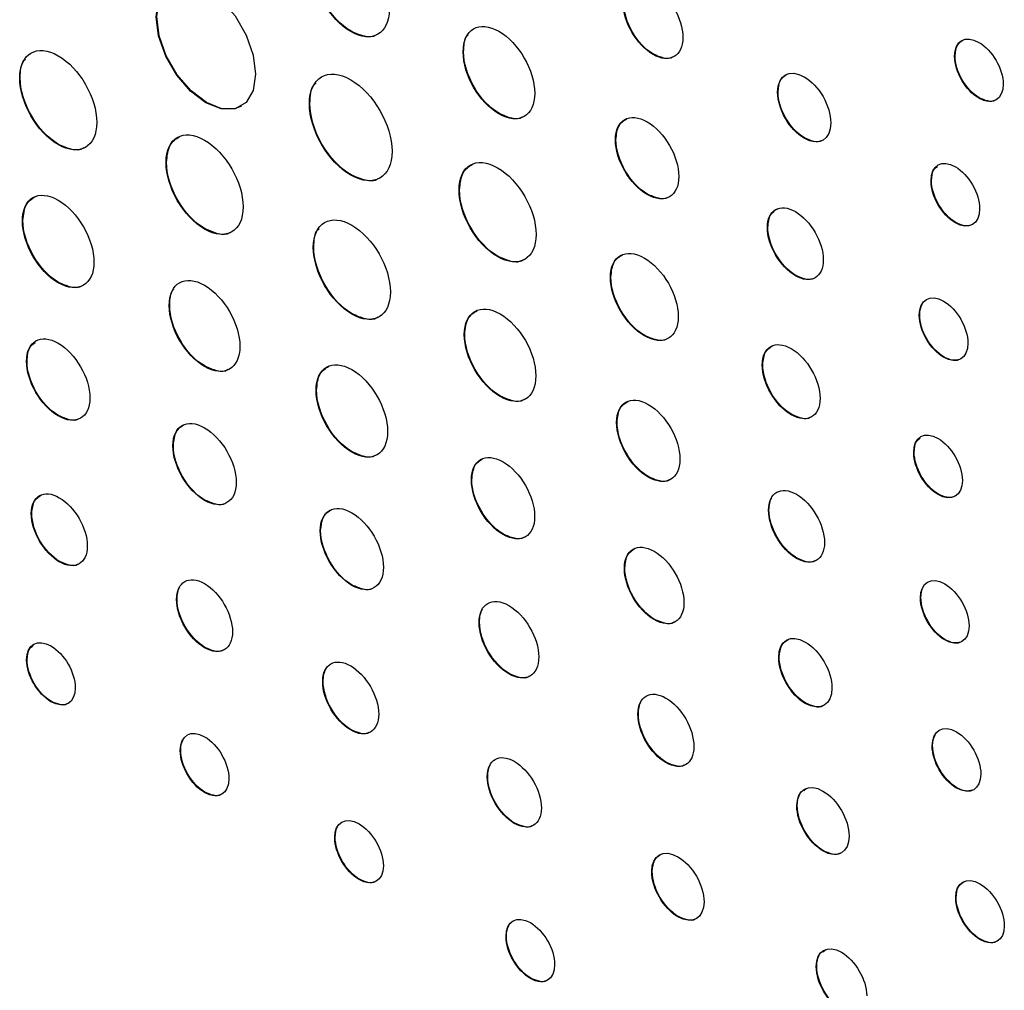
# Model space of a CAD drawing. Header units: inches. Extents: x 5.8 to 27.8, y 4.6 to 17.8.
# Tile 15 of 19: x 25.277 to 26.036, y 10.744 to 11.493. Entities that reach past the tile are written whole.
import ezdxf

# ---------------------------------------------------------------- set-up
doc = ezdxf.new("R2010")
doc.units = ezdxf.units.IN
doc.header["$LTSCALE"] = 2
doc.header["$MEASUREMENT"] = 0

msp = doc.modelspace()

# ---------------------------------------------------------------- linework, layer by layer
at = {"color": 7, "linetype": 'Continuous', "lineweight": 25}
for p, q in [((25.53272, 11.4838), (25.53237, 11.4836)), ((25.61941, 11.46806), (25.61906, 11.46786)), ((25.76579, 11.46614), (25.76544, 11.46594)), ((25.99826, 11.46481), (25.99791, 11.46461)), ((25.27754, 11.44802), (25.27719, 11.44782)), ((25.86182, 11.43705), (25.86147, 11.43685)), ((26.01699, 11.4325), (26.01663, 11.43229)), ((25.50092, 11.4282), (25.50057, 11.428)), ((25.64697, 11.4203), (25.64662, 11.42009)), ((25.88233, 11.40155), (25.88197, 11.40134)), ((25.30723, 11.39659), (25.30688, 11.39639)), ((25.73684, 11.40027), (25.73649, 11.40006)), ((25.39035, 11.3829), (25.39, 11.38269)), ((25.53274, 11.3731), (25.53239, 11.37289)), ((25.98012, 11.36875), (25.97977, 11.36855)), ((25.61623, 11.36163), (25.61587, 11.36143)), ((25.76125, 11.35815), (25.7609, 11.35794)), ((25.27966, 11.33786), (25.27931, 11.33766)), ((25.99886, 11.33631), (25.99851, 11.33611)), ((25.42005, 11.33146), (25.4197, 11.33126)), ((25.85395, 11.33266), (25.85359, 11.33246)), ((25.50392, 11.31732), (25.50356, 11.31712)), ((25.64593, 11.31021), (25.64557, 11.31)), ((25.8755, 11.29551), (25.87515, 11.2953)), ((25.30723, 11.29009), (25.30688, 11.28989)), ((25.73296, 11.29424), (25.7326, 11.29404)), ((25.39283, 11.27253), (25.39247, 11.27232)), ((25.53361, 11.26589), (25.53326, 11.26568)), ((25.97104, 11.26506), (25.97068, 11.26486)), ((25.6203, 11.25011), (25.61995, 11.24991)), ((25.75911, 11.24914), (25.75876, 11.24894)), ((25.28283, 11.2295), (25.28247, 11.2293)), ((25.85005, 11.22664), (25.84969, 11.22644)), ((25.98978, 11.2326), (25.98942, 11.2324)), ((25.42005, 11.22546), (25.41969, 11.22525)), ((25.50602, 11.20717), (25.50567, 11.20696)), ((25.64786, 11.20236), (25.64751, 11.20216)), ((25.30721, 11.18742), (25.30686, 11.18721)), ((25.73774, 11.1823), (25.73738, 11.1821)), ((25.87232, 11.18827), (25.87197, 11.18807)), ((25.39564, 11.16437), (25.39529, 11.16417)), ((25.5336, 11.15939), (25.53325, 11.15919)), ((25.96678, 11.15925), (25.96642, 11.15905)), ((25.62574, 11.13803), (25.62539, 11.13783)), ((25.76214, 11.14019), (25.76179, 11.13999)), ((25.42004, 11.12227), (25.41969, 11.12206)), ((25.9855, 11.12682), (25.98515, 11.12662)), ((25.85484, 11.11468), (25.85448, 11.11448)), ((25.28652, 11.11206), (25.28616, 11.11185)), ((25.50921, 11.0988), (25.50885, 11.09859)), ((25.65013, 11.09596), (25.64978, 11.09576)), ((25.30809, 11.07487), (25.30774, 11.07467)), ((25.87639, 11.07753), (25.87604, 11.07733)), ((25.74368, 11.06993), (25.74332, 11.06973)), ((25.5336, 11.0567), (25.53325, 11.0565)), ((25.39847, 11.04581), (25.39812, 11.04561)), ((25.97193, 11.04707), (25.97158, 11.04686)), ((25.76667, 11.03028), (25.76631, 11.03008)), ((25.63168, 11.02807), (25.63133, 11.02787)), ((25.99067, 11.01461), (25.99031, 11.0144)), ((25.42004, 11.00863), (25.41969, 11.00842)), ((25.28288, 10.99931), (25.28253, 10.9991)), ((25.8627, 11.0012), (25.86234, 11.001)), ((25.65464, 10.98847), (25.65429, 10.98826)), ((25.51115, 10.98235), (25.5108, 10.98215)), ((25.30162, 10.96699), (25.30127, 10.96679)), ((25.8832, 10.96567), (25.88285, 10.96547)), ((25.75415, 10.95735), (25.7538, 10.95715)), ((25.53271, 10.94518), (25.53236, 10.94498)), ((25.981, 10.93289), (25.98065, 10.93269)), ((25.40131, 10.92932), (25.40095, 10.92912)), ((25.77572, 10.92), (25.77536, 10.9198)), ((25.63798, 10.90913), (25.63763, 10.90893)), ((25.8817, 10.89823), (25.88382, 10.90012)), ((25.99973, 10.90042), (25.99938, 10.90022)), ((25.42004, 10.89701), (25.41969, 10.89681)), ((25.87664, 10.88662), (25.87629, 10.88642)), ((25.65883, 10.87318), (25.65848, 10.87298)), ((25.52042, 10.86215), (25.52007, 10.86195)), ((25.89677, 10.85189), (25.89642, 10.85169)), ((25.7648, 10.83592), (25.76445, 10.83572)), ((25.53916, 10.82984), (25.53881, 10.82964)), ((25.99912, 10.8159), (25.99877, 10.81569)), ((25.78495, 10.80118), (25.78459, 10.80097)), ((25.65248, 10.78591), (25.65213, 10.78571)), ((26.01785, 10.7836), (26.01749, 10.7834)), ((25.89646, 10.77385), (25.89858, 10.77574)), ((25.89162, 10.7627), (25.89127, 10.7625)), ((25.67122, 10.7536), (25.67087, 10.7534))]:
    msp.add_line(p, q, dxfattribs=at)
at = {"color": 7, "linetype": 'Continuous', "lineweight": 25, "flags": 128}
for points in [[(25.45909, 11.45071), (25.45721, 11.43812), (25.45177, 11.42892), (25.44329, 11.42403), (25.43261, 11.42391), (25.42077, 11.42858), (25.40893, 11.43758), (25.39824, 11.45003), (25.38977, 11.46472), (25.38432, 11.4802), (25.38245, 11.49495), (25.38432, 11.50754), (25.38977, 11.51674), (25.39824, 11.52163), (25.40893, 11.52175), (25.42077, 11.51708), (25.43261, 11.50808), (25.44329, 11.49563), (25.45177, 11.48094), (25.45721, 11.46547), (25.45909, 11.45071)], [(25.44822, 11.4261), (25.44365, 11.42423), (25.43296, 11.42411), (25.42112, 11.42879), (25.40928, 11.43779), (25.3986, 11.45024), (25.39012, 11.46492), (25.38468, 11.4804), (25.3828, 11.49516), (25.38468, 11.50775), (25.39012, 11.51694), (25.39403, 11.51997)]]:
    msp.add_lwpolyline(points, dxfattribs=at)
at = {"color": 7, "linetype": 'Continuous', "lineweight": 25}
for points in [[(25.53237, 11.4836), (25.51596, 11.49307), (25.50267, 11.5161), (25.50267, 11.53505)], [(25.53272, 11.4838), (25.51631, 11.49328), (25.50303, 11.5163), (25.50303, 11.53525)], [(25.76544, 11.51866), (25.77812, 11.51134), (25.78841, 11.4936), (25.78841, 11.47903)], [(25.56206, 11.50076), (25.56206, 11.48181), (25.54878, 11.47412), (25.53237, 11.4836)], [(25.76544, 11.46594), (25.75274, 11.47327), (25.74245, 11.49101), (25.74245, 11.50556)], [(25.76579, 11.46614), (25.7531, 11.47347), (25.7428, 11.49122), (25.7428, 11.50577)], [(25.61906, 11.46786), (25.61906, 11.48545), (25.6314, 11.49257), (25.64662, 11.48378)], [(25.64662, 11.48378), (25.66186, 11.47499), (25.67421, 11.45361), (25.67421, 11.43602)], [(25.78841, 11.47903), (25.78841, 11.46448), (25.77812, 11.45862), (25.76544, 11.46594)], [(25.99791, 11.46461), (25.99791, 11.47649), (26.00631, 11.48124), (26.01664, 11.47528)], [(25.27719, 11.44782), (25.27719, 11.46677), (25.29047, 11.47446), (25.30688, 11.46498)], [(26.01664, 11.47528), (26.02698, 11.46931), (26.03538, 11.45485), (26.03538, 11.44297)], [(25.30688, 11.46498), (25.3233, 11.45551), (25.33658, 11.43248), (25.33658, 11.41353)], [(25.64662, 11.42009), (25.6314, 11.42888), (25.61906, 11.45026), (25.61906, 11.46786)], [(25.64697, 11.4203), (25.63176, 11.42908), (25.61941, 11.45046), (25.61941, 11.46806)], [(26.01663, 11.43229), (26.00631, 11.43825), (25.99791, 11.45274), (25.99791, 11.46461)], [(26.01699, 11.4325), (26.00667, 11.43846), (25.99826, 11.45294), (25.99826, 11.46481)], [(25.50057, 11.428), (25.50057, 11.44831), (25.5148, 11.45653), (25.53239, 11.44638)], [(25.86147, 11.43685), (25.86147, 11.44994), (25.87063, 11.45525), (25.88197, 11.4487)], [(25.30688, 11.39639), (25.29047, 11.40587), (25.27719, 11.42887), (25.27719, 11.44782)], [(25.30723, 11.39659), (25.29082, 11.40607), (25.27754, 11.42908), (25.27754, 11.44802)], [(25.88197, 11.4487), (25.8933, 11.44216), (25.90248, 11.42626), (25.90248, 11.41317)], [(25.53239, 11.44638), (25.54998, 11.43623), (25.56421, 11.41157), (25.56421, 11.39126)], [(26.03538, 11.44297), (26.03538, 11.4311), (26.02698, 11.42632), (26.01663, 11.43229)], [(25.67421, 11.43602), (25.67421, 11.41842), (25.66186, 11.4113), (25.64662, 11.42009)], [(25.88197, 11.40134), (25.87063, 11.40789), (25.86147, 11.42377), (25.86147, 11.43685)], [(25.88233, 11.40155), (25.87098, 11.40809), (25.86182, 11.42397), (25.86182, 11.43705)], [(25.53239, 11.37289), (25.5148, 11.38304), (25.50057, 11.40771), (25.50057, 11.428)], [(25.53274, 11.3731), (25.51515, 11.38325), (25.50092, 11.40791), (25.50092, 11.4282)], [(25.73649, 11.40006), (25.73649, 11.41553), (25.74741, 11.42177), (25.7609, 11.41399)], [(25.33658, 11.41353), (25.33658, 11.39458), (25.3233, 11.38691), (25.30688, 11.39639)], [(25.39, 11.38269), (25.39, 11.40164), (25.40328, 11.40933), (25.4197, 11.39985)], [(25.7609, 11.41399), (25.77437, 11.40621), (25.78528, 11.38736), (25.78528, 11.3719)], [(25.90248, 11.41317), (25.90248, 11.40009), (25.8933, 11.3948), (25.88197, 11.40134)], [(25.4197, 11.39985), (25.43611, 11.39037), (25.4494, 11.36735), (25.4494, 11.3484)], [(25.7609, 11.35794), (25.74741, 11.36573), (25.73649, 11.38457), (25.73649, 11.40006)], [(25.76125, 11.35815), (25.74777, 11.36593), (25.73684, 11.38478), (25.73684, 11.40027)], [(25.56421, 11.39126), (25.56421, 11.37096), (25.54998, 11.36274), (25.53239, 11.37289)], [(25.61587, 11.36143), (25.61587, 11.38038), (25.62916, 11.38807), (25.64558, 11.37859)], [(25.4197, 11.33126), (25.40328, 11.34074), (25.39, 11.36374), (25.39, 11.38269)], [(25.42005, 11.33146), (25.40364, 11.34094), (25.39035, 11.36395), (25.39035, 11.3829)], [(25.64558, 11.37859), (25.66199, 11.36912), (25.67527, 11.34609), (25.67527, 11.32714)], [(25.97977, 11.36855), (25.97977, 11.38051), (25.98814, 11.38537), (25.99851, 11.37938)], [(25.99851, 11.37938), (26.00886, 11.37341), (26.01725, 11.35888), (26.01724, 11.34692)], [(25.78528, 11.3719), (25.78528, 11.3564), (25.77437, 11.35016), (25.7609, 11.35794)], [(25.99851, 11.33611), (25.98814, 11.34209), (25.97977, 11.3566), (25.97977, 11.36855)], [(25.99886, 11.33631), (25.98849, 11.34229), (25.98012, 11.3568), (25.98012, 11.36875)], [(25.27931, 11.33766), (25.27931, 11.35524), (25.29166, 11.36237), (25.30688, 11.35358)], [(25.64557, 11.31), (25.62915, 11.31948), (25.61587, 11.3425), (25.61587, 11.36143)], [(25.64593, 11.31021), (25.62951, 11.31969), (25.61623, 11.3427), (25.61623, 11.36163)], [(25.30688, 11.35358), (25.32211, 11.34479), (25.33446, 11.3234), (25.33446, 11.30582)], [(25.4494, 11.3484), (25.4494, 11.32945), (25.43611, 11.32178), (25.4197, 11.33126)], [(25.85359, 11.33246), (25.85359, 11.3461), (25.86325, 11.35158), (25.87515, 11.34472)], [(25.50356, 11.31712), (25.50357, 11.33607), (25.51685, 11.34375), (25.53327, 11.33427)], [(25.87515, 11.34472), (25.88707, 11.33783), (25.89673, 11.3212), (25.89673, 11.30756)], [(26.01724, 11.34692), (26.01724, 11.33496), (26.00886, 11.33013), (25.99851, 11.33611)], [(25.30688, 11.28989), (25.29165, 11.29868), (25.2793, 11.32006), (25.27931, 11.33766)], [(25.30723, 11.29009), (25.29201, 11.29888), (25.27966, 11.32027), (25.27966, 11.33786)], [(25.53327, 11.33427), (25.54968, 11.32479), (25.56296, 11.30177), (25.56296, 11.28282)], [(25.67527, 11.32714), (25.67527, 11.3082), (25.66199, 11.30053), (25.64557, 11.31)], [(25.87515, 11.2953), (25.86325, 11.30217), (25.85359, 11.31881), (25.85359, 11.33246)], [(25.8755, 11.29551), (25.8636, 11.30237), (25.85394, 11.31901), (25.85395, 11.33266)], [(25.53326, 11.26568), (25.51684, 11.27516), (25.50356, 11.29817), (25.50356, 11.31712)], [(25.53361, 11.26589), (25.5172, 11.27537), (25.50392, 11.29838), (25.50392, 11.31732)], [(25.7326, 11.29404), (25.7326, 11.31062), (25.74432, 11.31729), (25.75876, 11.30896)], [(25.33446, 11.30582), (25.33446, 11.28822), (25.32211, 11.2811), (25.30688, 11.28989)], [(25.75876, 11.30896), (25.77322, 11.30061), (25.78493, 11.28041), (25.78493, 11.26383)], [(25.89673, 11.30756), (25.89672, 11.2939), (25.88707, 11.28842), (25.87515, 11.2953)], [(25.39247, 11.27232), (25.39247, 11.28963), (25.40467, 11.29663), (25.41969, 11.28795)], [(25.41969, 11.28795), (25.43472, 11.27927), (25.44692, 11.2582), (25.44692, 11.24089)], [(25.75876, 11.24894), (25.74432, 11.25727), (25.7326, 11.27748), (25.7326, 11.29404)], [(25.75911, 11.24914), (25.74467, 11.25748), (25.73296, 11.27768), (25.73296, 11.29424)], [(25.56296, 11.28282), (25.56295, 11.26388), (25.54967, 11.25621), (25.53326, 11.26568)], [(25.97068, 11.26486), (25.97068, 11.2768), (25.97909, 11.28165), (25.98942, 11.27568)], [(25.41969, 11.22525), (25.40467, 11.23393), (25.39247, 11.255), (25.39247, 11.27232)], [(25.42005, 11.22546), (25.40502, 11.23413), (25.39283, 11.25521), (25.39283, 11.27253)], [(25.61995, 11.24991), (25.61995, 11.26751), (25.6323, 11.27463), (25.64752, 11.26584)], [(25.97104, 11.26506), (25.97104, 11.26841), (25.9717, 11.27119), (25.97287, 11.27334)], [(25.98942, 11.27568), (25.99977, 11.26971), (26.00816, 11.25517), (26.00816, 11.24322)], [(25.64752, 11.26584), (25.66275, 11.25704), (25.6751, 11.23566), (25.6751, 11.21806)], [(25.98942, 11.2324), (25.97909, 11.23836), (25.97068, 11.2529), (25.97068, 11.26486)], [(25.98978, 11.2326), (25.97945, 11.23857), (25.97104, 11.25311), (25.97104, 11.26506)], [(25.78493, 11.26383), (25.78493, 11.24727), (25.77322, 11.24059), (25.75876, 11.24894)], [(25.28247, 11.2293), (25.28247, 11.24476), (25.2934, 11.25101), (25.30686, 11.24324)], [(25.64751, 11.20216), (25.63229, 11.21094), (25.61995, 11.23232), (25.61995, 11.24991)], [(25.64786, 11.20236), (25.63265, 11.21115), (25.6203, 11.23253), (25.6203, 11.25011)], [(25.30686, 11.24324), (25.32034, 11.23546), (25.33126, 11.21659), (25.33126, 11.20113)], [(25.84969, 11.22644), (25.84969, 11.24055), (25.85965, 11.24622), (25.87197, 11.23911)], [(26.00816, 11.24322), (26.00816, 11.23127), (25.99977, 11.22643), (25.98942, 11.2324)], [(25.44692, 11.24089), (25.44692, 11.22357), (25.43472, 11.21658), (25.41969, 11.22525)], [(25.87197, 11.23911), (25.88428, 11.23201), (25.89424, 11.21484), (25.89424, 11.20072)], [(25.30686, 11.18721), (25.2934, 11.19499), (25.28247, 11.21383), (25.28247, 11.2293)], [(25.30721, 11.18742), (25.29375, 11.19519), (25.28283, 11.21403), (25.28283, 11.2295)], [(25.50567, 11.20696), (25.50567, 11.22454), (25.51803, 11.23167), (25.53325, 11.22287)], [(25.87232, 11.18827), (25.86001, 11.19538), (25.85005, 11.21255), (25.85005, 11.22664)], [(25.53325, 11.22287), (25.54848, 11.21408), (25.56083, 11.19269), (25.56082, 11.17511)], [(25.87197, 11.18807), (25.85965, 11.19518), (25.84969, 11.21235), (25.84969, 11.22644)], [(25.6751, 11.21806), (25.6751, 11.20048), (25.66275, 11.19336), (25.64751, 11.20216)], [(25.53325, 11.15919), (25.51802, 11.16798), (25.50567, 11.18937), (25.50567, 11.20696)], [(25.5336, 11.15939), (25.51837, 11.16818), (25.50602, 11.18957), (25.50602, 11.20717)], [(25.73738, 11.1821), (25.73738, 11.19759), (25.74831, 11.20382), (25.76179, 11.19603)], [(25.33126, 11.20113), (25.33126, 11.18566), (25.32034, 11.17943), (25.30686, 11.18721)], [(25.89424, 11.20072), (25.89424, 11.18663), (25.88428, 11.18096), (25.87197, 11.18807)], [(25.76179, 11.19603), (25.77527, 11.18825), (25.78618, 11.16941), (25.78617, 11.15392)], [(25.39529, 11.16417), (25.39529, 11.17963), (25.40623, 11.18587), (25.41969, 11.1781)], [(25.76179, 11.13999), (25.7483, 11.14777), (25.73738, 11.16663), (25.73738, 11.1821)], [(25.76214, 11.14019), (25.74866, 11.14798), (25.73773, 11.16683), (25.73774, 11.1823)], [(25.41969, 11.1781), (25.43317, 11.17031), (25.44408, 11.15146), (25.44408, 11.136)], [(25.56082, 11.17511), (25.56082, 11.15752), (25.54847, 11.15039), (25.53325, 11.15919)], [(25.96642, 11.15905), (25.96642, 11.17101), (25.97482, 11.17586), (25.98515, 11.16989)], [(25.98515, 11.16989), (25.9955, 11.16391), (26.0039, 11.14938), (26.0039, 11.13741)], [(25.41969, 11.12206), (25.40623, 11.12984), (25.39529, 11.14869), (25.39529, 11.16417)], [(25.42004, 11.12227), (25.40658, 11.13004), (25.39564, 11.14889), (25.39564, 11.16437)], [(25.62539, 11.13783), (25.62539, 11.15327), (25.6363, 11.15951), (25.64979, 11.15172)], [(25.98515, 11.12662), (25.97482, 11.13258), (25.96642, 11.14711), (25.96642, 11.15905)], [(25.9855, 11.12682), (25.97517, 11.13279), (25.96678, 11.14731), (25.96678, 11.15925)], [(25.64979, 11.15172), (25.66325, 11.14395), (25.67418, 11.1251), (25.67418, 11.10966)], [(25.78617, 11.15392), (25.78617, 11.13845), (25.77526, 11.13221), (25.76179, 11.13999)], [(25.44408, 11.136), (25.44408, 11.12052), (25.43317, 11.11428), (25.41969, 11.12206)], [(25.64978, 11.09576), (25.63629, 11.10355), (25.62539, 11.12237), (25.62539, 11.13783)], [(25.65013, 11.09596), (25.63665, 11.10375), (25.62574, 11.12257), (25.62574, 11.13803)], [(26.0039, 11.13741), (26.0039, 11.12547), (25.9955, 11.12064), (25.98515, 11.12662)], [(25.28616, 11.11185), (25.28617, 11.1255), (25.29585, 11.13101), (25.30774, 11.12414)], [(25.85448, 11.11448), (25.85449, 11.12813), (25.86415, 11.13361), (25.87604, 11.12674)], [(25.30774, 11.12414), (25.31966, 11.11726), (25.3293, 11.10059), (25.3293, 11.08695)], [(25.50885, 11.09859), (25.50885, 11.11405), (25.51978, 11.1203), (25.53326, 11.11252)], [(25.85484, 11.11468), (25.85484, 11.1185), (25.8556, 11.12169), (25.85695, 11.12413)], [(25.87604, 11.12674), (25.88796, 11.11986), (25.89762, 11.10322), (25.89762, 11.08957)], [(25.87604, 11.07733), (25.86414, 11.0842), (25.85448, 11.10084), (25.85448, 11.11448)], [(25.87639, 11.07753), (25.86449, 11.0844), (25.85484, 11.10104), (25.85484, 11.11468)], [(25.30774, 11.07467), (25.29584, 11.08154), (25.28616, 11.09819), (25.28616, 11.11185)], [(25.30809, 11.07487), (25.29619, 11.08174), (25.28652, 11.0984), (25.28652, 11.11206)], [(25.53326, 11.11252), (25.54672, 11.10474), (25.55764, 11.08588), (25.55764, 11.07042)], [(25.67418, 11.10966), (25.67417, 11.0942), (25.66324, 11.08798), (25.64978, 11.09576)], [(25.53325, 11.0565), (25.51977, 11.06428), (25.50885, 11.08313), (25.50885, 11.09859)], [(25.5336, 11.0567), (25.52013, 11.06449), (25.5092, 11.08333), (25.50921, 11.0988)], [(25.74332, 11.06973), (25.74333, 11.08428), (25.75362, 11.09013), (25.76632, 11.0828)], [(25.3293, 11.08695), (25.3293, 11.07329), (25.31965, 11.06779), (25.30774, 11.07467)], [(25.76632, 11.0828), (25.779, 11.07548), (25.78929, 11.05774), (25.78929, 11.04319)], [(25.89762, 11.08957), (25.89762, 11.07593), (25.88796, 11.07045), (25.87604, 11.07733)], [(25.55764, 11.07042), (25.55764, 11.05495), (25.54671, 11.04873), (25.53325, 11.0565)], [(25.76631, 11.03008), (25.75362, 11.03741), (25.74332, 11.05516), (25.74332, 11.06973)], [(25.76667, 11.03028), (25.75397, 11.03762), (25.74368, 11.05536), (25.74368, 11.06993)], [(25.39812, 11.04561), (25.39812, 11.05925), (25.4078, 11.06477), (25.41969, 11.0579)], [(25.97158, 11.04686), (25.97158, 11.05882), (25.97999, 11.06365), (25.99032, 11.05768)], [(25.39847, 11.04581), (25.39847, 11.04963), (25.39923, 11.05281), (25.40059, 11.05527)], [(25.41969, 11.0579), (25.43161, 11.05102), (25.44125, 11.03435), (25.44125, 11.02071)], [(25.97193, 11.04707), (25.97193, 11.05041), (25.97259, 11.0532), (25.97377, 11.05535)], [(25.99032, 11.05768), (26.00066, 11.05171), (26.00906, 11.03718), (26.00905, 11.02522)], [(25.41969, 11.00842), (25.4078, 11.01529), (25.39812, 11.03194), (25.39812, 11.04561)], [(25.42004, 11.00863), (25.40815, 11.01549), (25.39847, 11.03215), (25.39847, 11.04581)], [(25.63133, 11.02787), (25.63133, 11.04242), (25.64162, 11.04828), (25.65429, 11.04096)], [(25.99031, 11.0144), (25.97998, 11.02037), (25.97158, 11.03492), (25.97158, 11.04686)], [(25.99067, 11.01461), (25.98034, 11.02057), (25.97193, 11.03512), (25.97193, 11.04707)], [(25.63168, 11.02807), (25.63168, 11.03215), (25.63249, 11.03554), (25.63393, 11.03815)], [(25.65429, 11.04096), (25.66699, 11.03363), (25.6773, 11.01588), (25.67729, 11.00133)], [(25.78929, 11.04319), (25.78928, 11.02862), (25.77899, 11.02276), (25.76631, 11.03008)], [(25.65429, 10.98826), (25.64161, 10.99558), (25.63133, 11.01331), (25.63133, 11.02787)], [(25.65464, 10.98847), (25.64197, 10.99579), (25.63168, 11.01352), (25.63168, 11.02807)], [(26.00905, 11.02522), (26.00905, 11.01328), (26.00066, 11.00843), (25.99031, 11.0144)], [(25.28253, 10.9991), (25.28253, 11.01097), (25.29094, 11.01574), (25.30127, 11.00978)], [(25.44125, 11.02071), (25.44125, 11.00705), (25.43161, 11.00155), (25.41969, 11.00842)], [(25.86234, 11.001), (25.86235, 11.01408), (25.87151, 11.01938), (25.88285, 11.01283)], [(25.30127, 11.00978), (25.31162, 11.0038), (25.32001, 10.98933), (25.32001, 10.97746)], [(25.88285, 11.01283), (25.89418, 11.00629), (25.90336, 10.9904), (25.90336, 10.97732)], [(25.30127, 10.96679), (25.29094, 10.97276), (25.28253, 10.98724), (25.28253, 10.9991)], [(25.30162, 10.96699), (25.29129, 10.97296), (25.28288, 10.98744), (25.28288, 10.99931)], [(25.5108, 10.98215), (25.5108, 10.99579), (25.52044, 11.00133), (25.53236, 10.99445)], [(25.67729, 11.00133), (25.67729, 10.98677), (25.66698, 10.98093), (25.65429, 10.98826)], [(25.88285, 10.96547), (25.87151, 10.97202), (25.86234, 10.98791), (25.86234, 11.001)], [(25.8832, 10.96567), (25.87186, 10.97222), (25.8627, 10.98812), (25.8627, 11.0012)], [(25.51115, 10.98235), (25.51115, 10.98617), (25.51191, 10.98936), (25.51326, 10.99181)], [(25.53236, 10.99445), (25.54425, 10.98759), (25.55393, 10.97089), (25.55393, 10.95725)], [(25.32001, 10.97746), (25.32001, 10.9656), (25.31162, 10.96081), (25.30127, 10.96679)], [(25.53236, 10.94498), (25.52044, 10.95186), (25.5108, 10.96849), (25.5108, 10.98215)], [(25.53271, 10.94518), (25.52079, 10.95206), (25.51115, 10.96869), (25.51115, 10.98235)], [(25.7538, 10.95715), (25.7538, 10.9709), (25.76346, 10.97648), (25.77537, 10.96961)], [(25.90336, 10.97732), (25.90335, 10.96423), (25.89417, 10.95893), (25.88285, 10.96547)], [(25.77537, 10.96961), (25.78726, 10.96274), (25.79693, 10.94599), (25.79693, 10.93224)], [(25.75415, 10.95735), (25.75415, 10.9612), (25.75491, 10.96441), (25.75626, 10.96689)], [(25.55393, 10.95725), (25.55393, 10.94359), (25.54425, 10.93811), (25.53236, 10.94498)], [(25.77536, 10.9198), (25.76345, 10.92668), (25.7538, 10.94338), (25.7538, 10.95715)], [(25.77572, 10.92), (25.76381, 10.92688), (25.75415, 10.94359), (25.75415, 10.95735)], [(25.40095, 10.92912), (25.40095, 10.94099), (25.40936, 10.94576), (25.41969, 10.9398)], [(25.98065, 10.93269), (25.98065, 10.94464), (25.98902, 10.94948), (25.99939, 10.94349)], [(25.41969, 10.9398), (25.43004, 10.93382), (25.43843, 10.91935), (25.43843, 10.90749)], [(25.981, 10.93289), (25.981, 10.93624), (25.98166, 10.93903), (25.98283, 10.94118)], [(25.99939, 10.94349), (26.00974, 10.93752), (26.01812, 10.923), (26.01812, 10.91105)], [(25.40131, 10.92932), (25.40131, 10.93265), (25.40197, 10.93541), (25.40314, 10.93755)], [(25.79693, 10.93224), (25.79693, 10.91848), (25.78725, 10.91293), (25.77536, 10.9198)], [(25.99938, 10.90022), (25.98901, 10.9062), (25.98065, 10.92073), (25.98065, 10.93269)], [(25.99973, 10.90042), (25.98937, 10.90641), (25.981, 10.92093), (25.981, 10.93289)], [(25.41969, 10.89681), (25.40936, 10.90277), (25.40095, 10.91725), (25.40095, 10.92912)], [(25.42004, 10.89701), (25.40972, 10.90298), (25.40131, 10.91746), (25.40131, 10.92932)], [(25.63763, 10.90893), (25.63763, 10.92212), (25.64695, 10.92748), (25.65848, 10.92083)], [(25.63798, 10.90913), (25.63798, 10.91283), (25.63871, 10.91591), (25.64002, 10.91828)], [(25.65848, 10.92083), (25.66998, 10.91419), (25.67934, 10.89804), (25.67934, 10.88485)], [(25.65848, 10.87298), (25.64695, 10.87963), (25.63763, 10.89571), (25.63763, 10.90893)], [(25.65883, 10.87318), (25.6473, 10.87983), (25.63798, 10.89592), (25.63798, 10.90913)], [(26.01812, 10.91105), (26.01812, 10.89909), (26.00973, 10.89424), (25.99938, 10.90022)], [(25.43843, 10.90749), (25.43843, 10.89562), (25.43004, 10.89083), (25.41969, 10.89681)], [(25.87629, 10.88642), (25.87629, 10.89917), (25.88531, 10.90434), (25.89643, 10.89792)], [(25.87664, 10.88662), (25.87664, 10.89019), (25.87735, 10.89317), (25.87861, 10.89546)], [(25.89643, 10.89792), (25.90756, 10.89149), (25.9166, 10.8759), (25.9166, 10.86314)], [(25.89642, 10.85169), (25.88531, 10.85811), (25.87629, 10.87364), (25.87629, 10.88642)], [(25.89677, 10.85189), (25.88566, 10.85831), (25.87664, 10.87384), (25.87664, 10.88662)], [(25.52007, 10.86195), (25.52007, 10.87382), (25.52846, 10.8786), (25.53881, 10.87263)], [(25.67934, 10.88485), (25.67934, 10.87163), (25.66998, 10.86633), (25.65848, 10.87298)], [(25.52042, 10.86215), (25.52042, 10.86548), (25.52108, 10.86824), (25.52226, 10.87038)], [(25.53881, 10.87263), (25.54914, 10.86666), (25.55755, 10.85218), (25.55755, 10.84031)], [(25.53916, 10.82984), (25.52881, 10.83582), (25.52042, 10.85029), (25.52042, 10.86215)], [(25.9166, 10.86314), (25.9166, 10.85037), (25.90755, 10.84526), (25.89642, 10.85169)], [(25.53881, 10.82964), (25.52846, 10.83561), (25.52007, 10.85008), (25.52007, 10.86195)], [(25.76445, 10.83572), (25.76445, 10.84847), (25.77347, 10.85363), (25.7846, 10.84721)], [(25.7846, 10.84721), (25.79571, 10.84079), (25.80475, 10.8252), (25.80475, 10.81245)], [(25.55755, 10.84031), (25.55755, 10.82845), (25.54914, 10.82367), (25.53881, 10.82964)], [(25.78459, 10.80097), (25.77347, 10.8074), (25.76444, 10.82295), (25.76445, 10.83572)], [(25.78495, 10.80118), (25.77382, 10.8076), (25.7648, 10.82316), (25.7648, 10.83592)], [(25.99877, 10.81569), (25.99877, 10.82756), (26.00718, 10.83234), (26.0175, 10.82638)], [(26.0175, 10.82638), (26.02784, 10.82041), (26.03625, 10.80592), (26.03625, 10.79405)], [(25.80475, 10.81245), (25.80475, 10.79969), (25.79571, 10.79456), (25.78459, 10.80097)], [(26.01749, 10.7834), (26.00717, 10.78936), (25.99877, 10.80381), (25.99877, 10.81569)], [(26.01785, 10.7836), (26.00752, 10.78956), (25.99912, 10.80402), (25.99912, 10.8159)], [(25.65213, 10.78571), (25.65213, 10.79758), (25.66052, 10.80236), (25.67087, 10.79639)], [(25.65248, 10.78591), (25.65248, 10.78924), (25.65314, 10.79201), (25.65431, 10.79414)], [(25.67087, 10.79639), (25.6812, 10.79042), (25.68961, 10.77594), (25.68961, 10.76407)], [(26.03625, 10.79405), (26.03624, 10.78217), (26.02784, 10.77743), (26.01749, 10.7834)], [(25.67087, 10.7534), (25.66052, 10.75937), (25.65213, 10.77385), (25.65213, 10.78571)], [(25.67122, 10.7536), (25.66087, 10.75958), (25.65248, 10.77405), (25.65248, 10.78591)], [(25.89127, 10.7625), (25.89127, 10.7748), (25.89998, 10.77978), (25.91072, 10.77358)], [(25.89162, 10.7627), (25.89162, 10.76615), (25.8923, 10.76902), (25.89352, 10.77123)], [(25.91072, 10.77358), (25.92146, 10.76737), (25.93016, 10.75235), (25.93016, 10.74005)], [(25.68961, 10.76407), (25.68961, 10.75221), (25.6812, 10.74743), (25.67087, 10.7534)], [(25.91072, 10.72897), (25.89998, 10.73517), (25.89127, 10.75019), (25.89127, 10.7625)], [(25.91107, 10.72917), (25.90033, 10.73537), (25.89162, 10.75039), (25.89162, 10.7627)]]:
    msp.add_open_spline(points, degree=3, dxfattribs=at)
for points, knots in [([(25.5523, 11.4813), (25.55211, 11.48111), (25.54989, 11.479), (25.54288, 11.47935), (25.53615, 11.4823), (25.53272, 11.4838)], [0, 0, 0, 0, 0.045181, 0.513982, 1, 1, 1, 1]), ([(25.61941, 11.46806), (25.61958, 11.47295), (25.61977, 11.47833), (25.62261, 11.48073), (25.62288, 11.48095)], [0, 0, 0, 0, 0.907134, 1, 1, 1, 1]), ([(25.99826, 11.46481), (25.9986, 11.46787), (25.99925, 11.47386), (26.00311, 11.47624), (26.005, 11.4774)], [0, 0, 0, 0, 0.509776, 1, 1, 1, 1]), ([(25.27754, 11.44802), (25.27776, 11.45325), (25.27801, 11.45926), (25.28124, 11.46192), (25.28166, 11.46226)], [0, 0, 0, 0, 0.869346, 1, 1, 1, 1]), ([(25.78074, 11.46399), (25.78065, 11.46391), (25.77898, 11.46237), (25.77363, 11.46272), (25.76844, 11.46499), (25.76579, 11.46614)], [0, 0, 0, 0, 0.027108, 0.504652, 1, 1, 1, 1]), ([(25.86182, 11.43705), (25.86218, 11.44042), (25.86289, 11.447), (25.86709, 11.44964), (25.86913, 11.45093)], [0, 0, 0, 0, 0.512592, 1, 1, 1, 1]), ([(25.50092, 11.4282), (25.50118, 11.43377), (25.50149, 11.4404), (25.5051, 11.44331), (25.50568, 11.44377)], [0, 0, 0, 0, 0.83991, 1, 1, 1, 1]), ([(26.02899, 11.43057), (26.02898, 11.43056), (26.02767, 11.42939), (26.02338, 11.42972), (26.01914, 11.43156), (26.01699, 11.4325)], [0, 0, 0, 0, 0.003604, 0.492737, 1, 1, 1, 1]), ([(25.66509, 11.41791), (25.66493, 11.41776), (25.66289, 11.41583), (25.65641, 11.41617), (25.65016, 11.41891), (25.64697, 11.4203)], [0, 0, 0, 0, 0.0399726, 0.5114113, 1, 1, 1, 1]), ([(25.73684, 11.40027), (25.73727, 11.40426), (25.73809, 11.4119), (25.74297, 11.41496), (25.7453, 11.41642)], [0, 0, 0, 0, 0.521919, 1, 1, 1, 1]), ([(25.39035, 11.3829), (25.39086, 11.38779), (25.39183, 11.39705), (25.3977, 11.40079), (25.40047, 11.40256)], [0, 0, 0, 0, 0.5284684, 1, 1, 1, 1]), ([(25.89552, 11.39952), (25.89549, 11.3995), (25.89404, 11.39817), (25.88932, 11.3985), (25.88469, 11.40052), (25.88233, 11.40155)], [0, 0, 0, 0, 0.01067, 0.496495, 1, 1, 1, 1]), ([(25.32682, 11.39409), (25.32662, 11.3939), (25.3244, 11.39179), (25.3174, 11.39214), (25.31066, 11.39509), (25.30723, 11.39659)], [0, 0, 0, 0, 0.045718, 0.514238, 1, 1, 1, 1]), ([(25.61623, 11.36163), (25.61674, 11.36653), (25.6177, 11.37579), (25.62358, 11.37953), (25.62635, 11.3813)], [0, 0, 0, 0, 0.528411, 1, 1, 1, 1]), ([(25.98012, 11.36875), (25.98038, 11.37191), (25.98079, 11.37683), (25.98374, 11.37888), (25.98479, 11.37962)], [0, 0, 0, 0, 0.642701, 1, 1, 1, 1]), ([(25.5538, 11.37048), (25.55357, 11.37026), (25.55117, 11.36796), (25.54363, 11.36832), (25.53641, 11.37149), (25.53274, 11.3731)], [0, 0, 0, 0, 0.050687, 0.516757, 1, 1, 1, 1]), ([(25.27966, 11.33786), (25.28014, 11.3424), (25.28104, 11.35103), (25.28653, 11.35451), (25.28913, 11.35616)], [0, 0, 0, 0, 0.525767, 1, 1, 1, 1]), ([(25.77717, 11.35592), (25.77706, 11.35581), (25.77528, 11.35415), (25.76958, 11.3545), (25.76406, 11.35692), (25.76125, 11.35815)], [0, 0, 0, 0, 0.0316049, 0.5068125, 1, 1, 1, 1]), ([(25.85395, 11.33266), (25.85433, 11.33618), (25.85506, 11.34298), (25.85942, 11.34568), (25.86153, 11.34699)], [0, 0, 0, 0, 0.516675, 1, 1, 1, 1]), ([(26.01081, 11.33438), (26.00905, 11.33399), (26.00545, 11.33319), (26.00109, 11.33526), (25.99886, 11.33631)], [0, 0, 0, 0, 0.490068, 1, 1, 1, 1]), ([(25.43964, 11.32896), (25.43944, 11.32877), (25.43722, 11.32666), (25.43021, 11.32701), (25.42348, 11.32996), (25.42005, 11.33146)], [0, 0, 0, 0, 0.045761, 0.514243, 1, 1, 1, 1]), ([(25.50392, 11.31732), (25.50413, 11.32255), (25.50438, 11.32855), (25.50761, 11.33121), (25.50803, 11.33156)], [0, 0, 0, 0, 0.86973, 1, 1, 1, 1]), ([(25.66552, 11.3077), (25.66532, 11.30752), (25.66309, 11.3054), (25.65609, 11.30576), (25.64936, 11.30871), (25.64593, 11.31021)], [0, 0, 0, 0, 0.04576, 0.514263, 1, 1, 1, 1]), ([(25.73296, 11.29424), (25.73341, 11.29852), (25.73428, 11.30667), (25.73948, 11.30993), (25.74195, 11.31148)], [0, 0, 0, 0, 0.525025, 1, 1, 1, 1]), ([(25.88949, 11.29343), (25.88943, 11.29337), (25.88787, 11.29194), (25.88286, 11.29229), (25.87799, 11.29442), (25.8755, 11.29551)], [0, 0, 0, 0, 0.021411, 0.501502, 1, 1, 1, 1]), ([(25.32534, 11.28771), (25.32518, 11.28756), (25.32314, 11.28562), (25.31666, 11.28597), (25.31041, 11.2887), (25.30723, 11.29009)], [0, 0, 0, 0, 0.039847, 0.511421, 1, 1, 1, 1]), ([(25.39283, 11.27253), (25.39299, 11.27734), (25.39316, 11.28259), (25.39592, 11.28493), (25.39615, 11.28512)], [0, 0, 0, 0, 0.918146, 1, 1, 1, 1]), ([(25.5532, 11.26338), (25.553, 11.26319), (25.55078, 11.26108), (25.54377, 11.26144), (25.53704, 11.26439), (25.53361, 11.26589)], [0, 0, 0, 0, 0.045686, 0.514204, 1, 1, 1, 1]), ([(25.6203, 11.25011), (25.62078, 11.25465), (25.62169, 11.26329), (25.62717, 11.26678), (25.62977, 11.26843)], [0, 0, 0, 0, 0.525848, 1, 1, 1, 1]), ([(25.28283, 11.2295), (25.28318, 11.23357), (25.28374, 11.24008), (25.2877, 11.24276), (25.28917, 11.24376)], [0, 0, 0, 0, 0.625859, 1, 1, 1, 1]), ([(25.7763, 11.24682), (25.77615, 11.24668), (25.7742, 11.24487), (25.76806, 11.24522), (25.76213, 11.24782), (25.75911, 11.24914)], [0, 0, 0, 0, 0.03976, 0.510919, 1, 1, 1, 1]), ([(25.85005, 11.22664), (25.85044, 11.23028), (25.85119, 11.23729), (25.85568, 11.24009), (25.85785, 11.24144)], [0, 0, 0, 0, 0.518306, 1, 1, 1, 1]), ([(26.00172, 11.23068), (25.99996, 11.23029), (25.99636, 11.22949), (25.992, 11.23155), (25.98978, 11.2326)], [0, 0, 0, 0, 0.490039, 1, 1, 1, 1]), ([(25.43793, 11.22309), (25.43777, 11.22294), (25.43575, 11.22104), (25.42935, 11.22138), (25.42319, 11.22408), (25.42005, 11.22546)], [0, 0, 0, 0, 0.040421, 0.511581, 1, 1, 1, 1]), ([(25.50602, 11.20717), (25.5065, 11.2117), (25.50741, 11.22033), (25.51289, 11.22381), (25.51549, 11.22546)], [0, 0, 0, 0, 0.5258914, 1, 1, 1, 1]), ([(25.66598, 11.19997), (25.66582, 11.19982), (25.66378, 11.19789), (25.6573, 11.19823), (25.65104, 11.20097), (25.64786, 11.20236)], [0, 0, 0, 0, 0.040298, 0.511567, 1, 1, 1, 1]), ([(25.73774, 11.1823), (25.73816, 11.18629), (25.73898, 11.19394), (25.74386, 11.197), (25.7462, 11.19846)], [0, 0, 0, 0, 0.522157, 1, 1, 1, 1]), ([(25.32316, 11.18519), (25.32304, 11.18508), (25.32125, 11.18342), (25.31555, 11.18377), (25.31003, 11.18619), (25.30721, 11.18742)], [0, 0, 0, 0, 0.032649, 0.507388, 1, 1, 1, 1]), ([(25.88679, 11.18615), (25.88671, 11.18608), (25.8851, 11.1846), (25.87992, 11.18495), (25.87489, 11.18715), (25.87232, 11.18827)], [0, 0, 0, 0, 0.024478, 0.503001, 1, 1, 1, 1]), ([(25.39564, 11.16437), (25.39607, 11.16836), (25.39689, 11.176), (25.40177, 11.17905), (25.40411, 11.18052)], [0, 0, 0, 0, 0.521863, 1, 1, 1, 1]), ([(25.96678, 11.15925), (25.96704, 11.16241), (25.96744, 11.16733), (25.97039, 11.16938), (25.97144, 11.17011)], [0, 0, 0, 0, 0.642887, 1, 1, 1, 1]), ([(25.55171, 11.157), (25.55155, 11.15685), (25.5495, 11.15492), (25.54303, 11.15527), (25.53678, 11.158), (25.5336, 11.15939)], [0, 0, 0, 0, 0.039853, 0.511431, 1, 1, 1, 1]), ([(25.62574, 11.13803), (25.62617, 11.14202), (25.62699, 11.14965), (25.63186, 11.1527), (25.63419, 11.15415)], [0, 0, 0, 0, 0.522042, 1, 1, 1, 1]), ([(25.77807, 11.13797), (25.77796, 11.13786), (25.77617, 11.1362), (25.77047, 11.13655), (25.76495, 11.13896), (25.76214, 11.14019)], [0, 0, 0, 0, 0.031816, 0.506929, 1, 1, 1, 1]), ([(25.28652, 11.11206), (25.2869, 11.11557), (25.28764, 11.12238), (25.29201, 11.1251), (25.29412, 11.12641)], [0, 0, 0, 0, 0.51621, 1, 1, 1, 1]), ([(25.43597, 11.12004), (25.43586, 11.11993), (25.43407, 11.11827), (25.42838, 11.11862), (25.42286, 11.12104), (25.42004, 11.12227)], [0, 0, 0, 0, 0.031744, 0.506842, 1, 1, 1, 1]), ([(25.99747, 11.12489), (25.9957, 11.1245), (25.9921, 11.1237), (25.98773, 11.12577), (25.9855, 11.12682)], [0, 0, 0, 0, 0.490407, 1, 1, 1, 1]), ([(25.50921, 11.0988), (25.50963, 11.10279), (25.51045, 11.11043), (25.51533, 11.11348), (25.51767, 11.11495)], [0, 0, 0, 0, 0.521783, 1, 1, 1, 1]), ([(25.66608, 11.09374), (25.66596, 11.09363), (25.66416, 11.09197), (25.65846, 11.09232), (25.65294, 11.09473), (25.65013, 11.09596)], [0, 0, 0, 0, 0.033205, 0.507752, 1, 1, 1, 1]), ([(25.74368, 11.06993), (25.74408, 11.07368), (25.74486, 11.0809), (25.74948, 11.08378), (25.7517, 11.08516)], [0, 0, 0, 0, 0.519679, 1, 1, 1, 1]), ([(25.32206, 11.07279), (25.322, 11.07273), (25.32045, 11.07131), (25.31545, 11.07166), (25.31057, 11.07379), (25.30809, 11.07487)], [0, 0, 0, 0, 0.020295, 0.500915, 1, 1, 1, 1]), ([(25.89039, 11.07545), (25.89032, 11.07539), (25.88876, 11.07397), (25.88375, 11.07432), (25.87888, 11.07645), (25.87639, 11.07753)], [0, 0, 0, 0, 0.021688, 0.501641, 1, 1, 1, 1]), ([(25.54954, 11.05448), (25.54942, 11.05437), (25.54763, 11.05271), (25.54193, 11.05306), (25.53641, 11.05547), (25.5336, 11.0567)], [0, 0, 0, 0, 0.03253, 0.507425, 1, 1, 1, 1]), ([(25.78161, 11.02814), (25.78152, 11.02805), (25.77985, 11.02651), (25.77451, 11.02686), (25.76931, 11.02913), (25.76667, 11.03028)], [0, 0, 0, 0, 0.026888, 0.504561, 1, 1, 1, 1]), ([(25.8627, 11.0012), (25.86306, 11.00457), (25.86376, 11.01114), (25.86796, 11.01377), (25.87, 11.01506)], [0, 0, 0, 0, 0.5128977, 1, 1, 1, 1]), ([(26.00261, 11.01269), (26.00085, 11.01229), (25.99725, 11.01149), (25.99289, 11.01355), (25.99067, 11.01461)], [0, 0, 0, 0, 0.490027, 1, 1, 1, 1]), ([(25.28288, 10.99931), (25.28315, 11.00244), (25.28355, 11.00729), (25.28647, 11.0093), (25.28751, 11.01001)], [0, 0, 0, 0, 0.646414, 1, 1, 1, 1]), ([(25.43401, 11.00655), (25.43395, 11.00649), (25.4324, 11.00507), (25.4274, 11.00542), (25.42253, 11.00754), (25.42004, 11.00863)], [0, 0, 0, 0, 0.020061, 0.500818, 1, 1, 1, 1]), ([(25.66963, 10.98632), (25.66953, 10.98623), (25.66785, 10.98468), (25.66249, 10.98503), (25.65729, 10.98731), (25.65464, 10.98847)], [0, 0, 0, 0, 0.028519, 0.505291, 1, 1, 1, 1]), ([(25.31363, 10.96507), (25.31362, 10.96506), (25.3123, 10.96388), (25.30801, 10.96422), (25.30378, 10.96606), (25.30162, 10.96699)], [0, 0, 0, 0, 0.003524, 0.492538, 1, 1, 1, 1]), ([(25.89639, 10.96365), (25.89637, 10.96363), (25.89492, 10.9623), (25.8902, 10.96263), (25.88556, 10.96465), (25.8832, 10.96567)], [0, 0, 0, 0, 0.010161, 0.496295, 1, 1, 1, 1]), ([(25.54669, 10.94311), (25.54663, 10.94305), (25.54507, 10.94163), (25.54007, 10.94197), (25.53519, 10.9441), (25.53271, 10.94518)], [0, 0, 0, 0, 0.021506, 0.501882, 1, 1, 1, 1]), ([(25.78965, 10.91793), (25.7896, 10.91789), (25.78806, 10.91647), (25.78307, 10.9168), (25.7782, 10.91892), (25.77572, 10.92)], [0, 0, 0, 0, 0.017142, 0.499996, 1, 1, 1, 1]), ([(26.01168, 10.8985), (26.00992, 10.89811), (26.00632, 10.89731), (26.00196, 10.89937), (25.99973, 10.90042)], [0, 0, 0, 0, 0.489843, 1, 1, 1, 1]), ([(25.43204, 10.89509), (25.43204, 10.89508), (25.43072, 10.8939), (25.42643, 10.89424), (25.4222, 10.89608), (25.42004, 10.89701)], [0, 0, 0, 0, 0.003186, 0.492352, 1, 1, 1, 1]), ([(25.67232, 10.87115), (25.67226, 10.8711), (25.67077, 10.86974), (25.66594, 10.87008), (25.66123, 10.87213), (25.65883, 10.87318)], [0, 0, 0, 0, 0.01775, 0.499967, 1, 1, 1, 1]), ([(25.7648, 10.83592), (25.76516, 10.8392), (25.76585, 10.84561), (25.76997, 10.84816), (25.77197, 10.84941)], [0, 0, 0, 0, 0.512674, 1, 1, 1, 1]), ([(25.90979, 10.84989), (25.90975, 10.84985), (25.90831, 10.84855), (25.90365, 10.84889), (25.89909, 10.85088), (25.89677, 10.85189)], [0, 0, 0, 0, 0.014517, 0.498159, 1, 1, 1, 1]), ([(25.55116, 10.82792), (25.55115, 10.82791), (25.54984, 10.82673), (25.54555, 10.82707), (25.54132, 10.8289), (25.53916, 10.82984)], [0, 0, 0, 0, 0.00377, 0.492933, 1, 1, 1, 1]), ([(25.99912, 10.8159), (25.99946, 10.81895), (26.00012, 10.82495), (26.00397, 10.82733), (26.00587, 10.82851)], [0, 0, 0, 0, 0.50917, 1, 1, 1, 1]), ([(25.79793, 10.79918), (25.7979, 10.79915), (25.79646, 10.79785), (25.79182, 10.79819), (25.78726, 10.80017), (25.78495, 10.80118)], [0, 0, 0, 0, 0.01309, 0.497619, 1, 1, 1, 1]), ([(26.02987, 10.78168), (26.02985, 10.78166), (26.02853, 10.78048), (26.02423, 10.78082), (26.02, 10.78267), (26.01785, 10.7836)], [0, 0, 0, 0, 0.004969, 0.493307, 1, 1, 1, 1]), ([(25.68322, 10.75168), (25.68321, 10.75167), (25.6819, 10.7505), (25.6776, 10.75083), (25.67337, 10.75267), (25.67122, 10.7536)], [0, 0, 0, 0, 0.0039325, 0.4930299, 1, 1, 1, 1])]:
    msp.add_open_spline(points, degree=3, knots=knots, dxfattribs=at)

doc.saveas('drawing.dxf')
